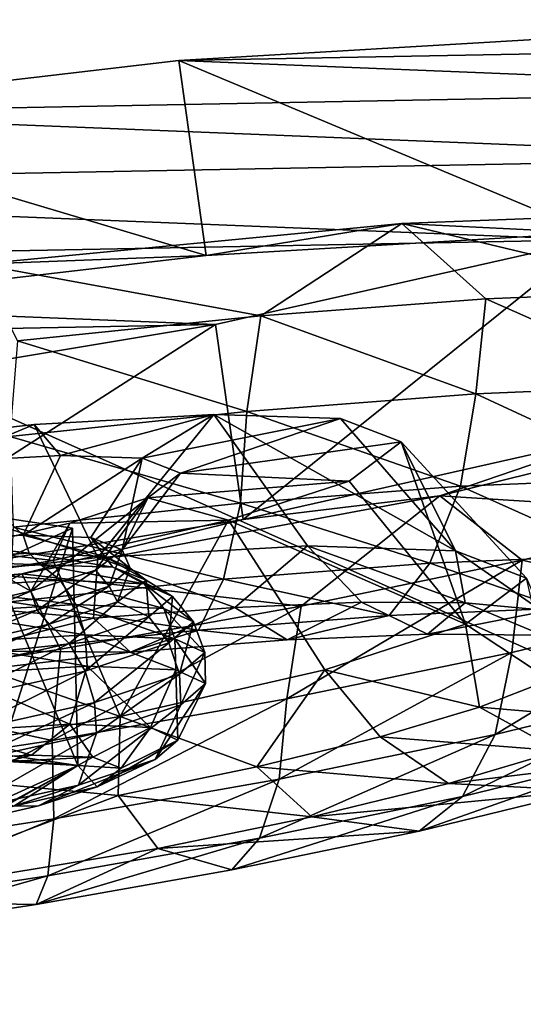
# Model space of a CAD drawing. Header units: metres. Extents: x 0 to 1651, y -1070 to 0.
# Tile 84 of 112: x 1048 to 1061, y -108 to -84. Entities that reach past the tile are written whole.
import ezdxf

# ---------------------------------------------------------------- set-up
doc = ezdxf.new("R2010")
doc.units = ezdxf.units.M

msp = doc.modelspace()

# ---------------------------------------------------------------- linework, layer by layer
at = {"layer": 'None'}
for points in [[(1134.234009, -45.864342, -3), (1072.084839, -108.994781, -406), (1060.271729, -53.377277, -3)], [(1060.271729, -53.377277, -3), (1013.476501, -117.099854, -406), (955.190979, -127.269501, -406)], [(1060.271729, -53.377277, -3), (955.190979, -127.269501, -406), (986.700134, -64.05751, -3)], [(1072.084839, -108.994781, -406), (1013.476501, -117.099854, -406), (1060.271729, -53.377277, -3)], [(987.410156, -66.582886), (1078.394653, -107.219131, -377.175201), (1060.802246, -55.93948)], [(1010.869019, -116.475372, -377.175201), (1078.394653, -107.219131, -377.175201), (987.410156, -66.582886)], [(1078.394653, -107.219131, -377.175201), (1010.869019, -116.475372, -377.175201), (1011.058777, -117.677444, -382.385681)], [(1078.561401, -108.429367, -382.385681), (1078.394653, -107.219131, -377.175201), (1011.058777, -117.677444, -382.385681)]]:
    msp.add_3dface(points, dxfattribs=at)
at = {"layer": 'None01'}
for points in [[(937.769287, -700.150574, -410), (1420.450195, -116.977798, -410), (1404.711548, -104.637085, -410)], [(1404.711548, -104.637085, -410), (1404.711548, -104.637085, -430), (937.769287, -700.150574, -410)], [(1404.711548, -104.637085, -430), (937.769287, -700.150574, -430), (937.769287, -700.150574, -410)], [(937.769287, -700.150574, -430), (1404.711548, -104.637085, -430), (1420.450195, -116.977798, -430)]]:
    msp.add_3dface(points, dxfattribs=at)
at = {"layer": 'None012311'}
for points in [[(1061.778564, -83.974754, -230.19606), (1052.074341, -84.547256, -223.76741), (1062.471924, -88.888817, -229.586899)], [(1052.074341, -84.547256, -223.76741), (1061.778564, -83.974754, -230.19606), (1068.352783, -84.239456, -239.815536)], [(1070.796387, -85.301071, -251.161377), (1052.074341, -84.547256, -223.76741), (1068.352783, -84.239456, -239.815536)], [(1052.074341, -84.547256, -223.76741), (1040.717651, -85.86982, -221.508301), (1052.767822, -89.461327, -223.158249)], [(1040.717651, -85.86982, -221.508301), (1052.074341, -84.547256, -223.76741), (1070.796387, -85.301071, -251.161377)], [(1052.074341, -84.547256, -223.76741), (1052.767822, -89.461327, -223.158249), (1062.471924, -88.888817, -229.586899)], [(1068.737183, -86.997978, -262.506256), (1040.717651, -85.86982, -221.508301), (1070.796387, -85.301071, -251.161377)], [(1029.4375, -87.741081, -223.762634), (1040.717651, -85.86982, -221.508301), (1068.737183, -86.997978, -262.506256)], [(1040.717651, -85.86982, -221.508301), (1041.411133, -90.783882, -220.899139), (1052.767822, -89.461327, -223.158249)], [(1062.48877, -89.071838, -272.123016), (1029.4375, -87.741081, -223.762634), (1068.737183, -86.997978, -262.506256)], [(1019.951111, -89.876167, -230.187256), (1029.4375, -87.741081, -223.762634), (1062.48877, -89.071838, -272.123016)], [(1057.708252, -88.657234, -222.295776), (1066.490601, -88.320946, -229.580612), (1062.471924, -88.888817, -229.586899)], [(1066.490601, -88.320946, -229.580612), (1057.708252, -88.657234, -222.295776), (1064.821533, -90.353912, -227.23175)], [(1047.020874, -89.684746, -218.41832), (1057.708252, -88.657234, -222.295776), (1052.767822, -89.461327, -223.158249)], [(1057.708252, -88.657234, -222.295776), (1047.020874, -89.684746, -218.41832), (1054.1427, -90.983917, -220.157425)], [(1052.767822, -89.461327, -223.158249), (1057.708252, -88.657234, -222.295776), (1062.471924, -88.888817, -229.586899)], [(1059.820679, -90.556534, -223.173431), (1057.708252, -88.657234, -222.295776), (1054.1427, -90.983917, -220.157425)], [(1057.708252, -88.657234, -222.295776), (1059.820679, -90.556534, -223.173431), (1064.821533, -90.353912, -227.23175)], [(1053.002441, -91.206924, -278.547638), (1019.951111, -89.876167, -230.187256), (1062.48877, -89.071838, -272.123016)], [(1053.695923, -96.120987, -277.938477), (1053.002441, -91.206924, -278.547638), (1062.48877, -89.071838, -272.123016)], [(1063.182251, -93.985909, -271.513885), (1053.695923, -96.120987, -277.938477), (1062.48877, -89.071838, -272.123016)], [(1041.411133, -90.783882, -220.899139), (1047.020874, -89.684746, -218.41832), (1052.767822, -89.461327, -223.158249)], [(1013.702698, -91.950027, -239.804031), (1019.951111, -89.876167, -230.187256), (1053.002441, -91.206924, -278.547638)], [(1054.1427, -90.983917, -220.157425), (1047.020874, -89.684746, -218.41832), (1048.005615, -91.619659, -218.299606)], [(1064.821533, -90.353912, -227.23175), (1059.820679, -90.556534, -223.173431), (1064.757202, -92.735786, -227.342667)], [(1059.571167, -92.951141, -223.176315), (1059.820679, -90.556534, -223.173431), (1054.1427, -90.983917, -220.157425)], [(1064.757202, -92.735786, -227.342667), (1059.820679, -90.556534, -223.173431), (1059.571167, -92.951141, -223.176315)], [(1054.1427, -90.983917, -220.157425), (1048.005615, -91.619659, -218.299606), (1053.790527, -93.397865, -220.199432)], [(1059.571167, -92.951141, -223.176315), (1054.1427, -90.983917, -220.157425), (1053.790527, -93.397865, -220.199432)], [(1041.72229, -93.078186, -280.801971), (1013.702698, -91.950027, -239.804031), (1053.002441, -91.206924, -278.547638)], [(1042.415649, -97.992256, -280.192841), (1041.72229, -93.078186, -280.801971), (1053.002441, -91.206924, -278.547638)], [(1053.695923, -96.120987, -277.938477), (1042.415649, -97.992256, -280.192841), (1053.002441, -91.206924, -278.547638)], [(1053.790527, -93.397865, -220.199432), (1048.005615, -91.619659, -218.299606), (1047.806763, -94.029373, -218.481979)], [(1064.162964, -95.078354, -227.990372), (1064.757202, -92.735786, -227.342667), (1059.571167, -92.951141, -223.176315)], [(1059.184814, -95.28508, -223.990997), (1059.571167, -92.951141, -223.176315), (1053.790527, -93.397865, -220.199432)], [(1064.162964, -95.078354, -227.990372), (1059.571167, -92.951141, -223.176315), (1059.184814, -95.28508, -223.990997)], [(1053.635864, -95.713898, -221.133408), (1053.790527, -93.397865, -220.199432), (1047.806763, -94.029373, -218.481979)], [(1059.184814, -95.28508, -223.990997), (1053.790527, -93.397865, -220.199432), (1053.635864, -95.713898, -221.133408)], [(1050.032227, -97.085892, -233.334976), (1048.423828, -93.725258, -236.194214), (1052.959717, -93.473106, -239.323639)], [(1052.959717, -93.473106, -239.323639), (1048.423828, -93.725258, -236.194214), (1049.087891, -94.508774, -243.270844)], [(1051.149048, -94.578232, -246.17749), (1052.959717, -93.473106, -239.323639), (1049.087891, -94.508774, -243.270844)], [(1052.959717, -93.473106, -239.323639), (1055.323975, -96.792107, -236.98909), (1050.032227, -97.085892, -233.334976)], [(1056.15686, -93.579041, -243.817825), (1052.959717, -93.473106, -239.323639), (1051.149048, -94.578232, -246.17749)], [(1052.113281, -94.953735, -250.304413), (1056.15686, -93.579041, -243.817825), (1051.149048, -94.578232, -246.17749)], [(1057.68335, -94.167854, -250.305588), (1056.15686, -93.579041, -243.817825), (1052.113281, -94.953735, -250.304413)], [(1056.15686, -93.579041, -243.817825), (1059.057129, -96.915245, -242.232193), (1052.959717, -93.473106, -239.323639)], [(1059.057129, -96.915245, -242.232193), (1055.323975, -96.792107, -236.98909), (1052.959717, -93.473106, -239.323639)], [(1059.057129, -96.915245, -242.232193), (1056.15686, -93.579041, -243.817825), (1057.68335, -94.167854, -250.305588)], [(1067.201172, -93.419769, -271.521851), (1058.665649, -95.526855, -278.80307), (1063.182251, -93.985909, -271.513885)], [(1067.201172, -93.419769, -271.521851), (1065.603149, -95.962936, -273.369751), (1058.665649, -95.526855, -278.80307)], [(1041.927734, -94.465767, -234.772858), (1048.423828, -93.725258, -236.194214), (1050.032227, -97.085892, -233.334976)], [(1048.423828, -93.725258, -236.194214), (1041.927734, -94.465767, -234.772858), (1046.154419, -94.672676, -241.253586)], [(1049.087891, -94.508774, -243.270844), (1048.423828, -93.725258, -236.194214), (1046.154419, -94.672676, -241.253586)], [(1047.806763, -94.029373, -218.481979), (1047.891846, -96.320099, -219.484787), (1053.635864, -95.713898, -221.133408)], [(1063.182251, -93.985909, -271.513885), (1058.665649, -95.526855, -278.80307), (1053.695923, -96.120987, -277.938477)], [(1056.376709, -95.15641, -256.792755), (1057.68335, -94.167854, -250.305588), (1052.113281, -94.953735, -250.304413)], [(1057.68335, -94.167854, -250.305588), (1056.376709, -95.15641, -256.792755), (1059.314697, -98.763504, -257.435364)], [(1060.848999, -97.604721, -249.834137), (1059.057129, -96.915245, -242.232193), (1057.68335, -94.167854, -250.305588)], [(1060.848999, -97.604721, -249.834137), (1057.68335, -94.167854, -250.305588), (1059.314697, -98.763504, -257.435364)], [(1042.42041, -97.953178, -231.66626), (1041.927734, -94.465767, -234.772858), (1050.032227, -97.085892, -233.334976)], [(1048.1427, -96.519859, -244.268234), (1049.087891, -94.508774, -243.270844), (1046.154419, -94.672676, -241.253586)], [(1051.149048, -94.578232, -246.17749), (1049.087891, -94.508774, -243.270844), (1048.1427, -96.519859, -244.268234)], [(1049.856079, -96.578156, -246.689026), (1051.149048, -94.578232, -246.17749), (1048.1427, -96.519859, -244.268234)], [(1051.149048, -94.578232, -246.17749), (1049.856079, -96.578156, -246.689026), (1050.64856, -96.888412, -250.094025)], [(1052.113281, -94.953735, -250.304413), (1051.149048, -94.578232, -246.17749), (1050.64856, -96.888412, -250.094025)], [(1046.154419, -94.672676, -241.253586), (1045.699585, -96.656746, -242.591354), (1048.1427, -96.519859, -244.268234)], [(1052.113281, -94.953735, -250.304413), (1050.64856, -96.888412, -250.094025), (1051.288818, -95.581612, -254.430954)], [(1056.376709, -95.15641, -256.792755), (1052.113281, -94.953735, -250.304413), (1051.288818, -95.581612, -254.430954)], [(1063.087036, -97.035019, -229.119217), (1064.162964, -95.078354, -227.990372), (1059.184814, -95.28508, -223.990997)], [(1053.331787, -96.143036, -261.285614), (1056.376709, -95.15641, -256.792755), (1051.288818, -95.581612, -254.430954)], [(1059.314697, -98.763504, -257.435364), (1056.376709, -95.15641, -256.792755), (1053.331787, -96.143036, -261.285614)], [(1058.41272, -97.229126, -225.363922), (1059.184814, -95.28508, -223.990997), (1053.635864, -95.713898, -221.133408)], [(1063.087036, -97.035019, -229.119217), (1059.184814, -95.28508, -223.990997), (1058.41272, -97.229126, -225.363922)], [(1058.665649, -95.526855, -278.80307), (1048.109497, -97.49659, -282.676025), (1053.695923, -96.120987, -277.938477)], [(1058.665649, -95.526855, -278.80307), (1055.16394, -98.312462, -280.439636), (1048.109497, -97.49659, -282.676025)], [(1051.288818, -95.581612, -254.430954), (1049.971436, -97.406013, -253.498718), (1048.340088, -97.936226, -255.918808)], [(1048.340088, -97.936226, -255.918808), (1049.326172, -96.218773, -257.336761), (1051.288818, -95.581612, -254.430954)], [(1053.331787, -96.143036, -261.285614), (1051.288818, -95.581612, -254.430954), (1049.326172, -96.218773, -257.336761)], [(1050.64856, -96.888412, -250.094025), (1049.971436, -97.406013, -253.498718), (1051.288818, -95.581612, -254.430954)], [(1058.665649, -95.526855, -278.80307), (1060.739868, -97.152046, -277.425995), (1055.16394, -98.312462, -280.439636)], [(1065.603149, -95.962936, -273.369751), (1060.739868, -97.152046, -277.425995), (1058.665649, -95.526855, -278.80307)], [(1047.891846, -96.320099, -219.484787), (1053.202393, -97.631775, -222.680725), (1053.635864, -95.713898, -221.133408)], [(1053.202393, -97.631775, -222.680725), (1058.41272, -97.229126, -225.363922), (1053.635864, -95.713898, -221.133408)], [(1053.695923, -96.120987, -277.938477), (1048.109497, -97.49659, -282.676025), (1042.415649, -97.992256, -280.192841)], [(1047.584106, -102.045319, -244.940796), (1047.23938, -96.023148, -245.174927), (1049.393066, -96.339905, -250.181976)], [(1049.393066, -96.339905, -250.181976), (1047.23938, -96.023148, -245.174927), (1047.409058, -97.240463, -255.188156)], [(1060.739868, -97.152046, -277.425995), (1065.603149, -95.962936, -273.369751), (1065.525513, -98.249146, -272.693726)], [(1046.46106, -96.873009, -259.352783), (1049.326172, -96.218773, -257.336761), (1048.340088, -97.936226, -255.918808)], [(1048.901855, -97.155853, -264.413147), (1049.326172, -96.218773, -257.336761), (1046.46106, -96.873009, -259.352783)], [(1049.393066, -96.339905, -250.181976), (1047.409058, -97.240463, -255.188156), (1049.524292, -102.330681, -249.451462)], [(1049.524292, -102.330681, -249.451462), (1047.584106, -102.045319, -244.940796), (1049.393066, -96.339905, -250.181976)], [(1047.891846, -96.320099, -219.484787), (1047.809082, -98.200974, -221.132736), (1053.202393, -97.631775, -222.680725)], [(1048.901855, -97.155853, -264.413147), (1050.591187, -101.096977, -266.328857), (1053.331787, -96.143036, -261.285614)], [(1048.901855, -97.155853, -264.413147), (1053.331787, -96.143036, -261.285614), (1049.326172, -96.218773, -257.336761)], [(1050.591187, -101.096977, -266.328857), (1055.759155, -99.914993, -262.676941), (1053.331787, -96.143036, -261.285614)], [(1053.331787, -96.143036, -261.285614), (1055.759155, -99.914993, -262.676941), (1059.314697, -98.763504, -257.435364)], [(1048.1427, -96.519859, -244.268234), (1045.699585, -96.656746, -242.591354), (1048.301025, -96.975998, -244.116348)], [(1049.856079, -96.578156, -246.689026), (1048.1427, -96.519859, -244.268234), (1050.208252, -97.058601, -246.953873)], [(1048.1427, -96.519859, -244.268234), (1048.301025, -96.975998, -244.116348), (1050.208252, -97.058601, -246.953873)], [(1050.208252, -97.058601, -246.953873), (1050.84668, -97.350395, -250.034515), (1049.856079, -96.578156, -246.689026)], [(1050.84668, -97.350395, -250.034515), (1050.64856, -96.888412, -250.094025), (1049.856079, -96.578156, -246.689026)], [(1042.453857, -98.241623, -265.831787), (1048.901855, -97.155853, -264.413147), (1046.46106, -96.873009, -259.352783)], [(1045.699585, -96.656746, -242.591354), (1045.439087, -97.148781, -242.252167), (1048.301025, -96.975998, -244.116348)], [(1045.953735, -98.480713, -257.594666), (1046.46106, -96.873009, -259.352783), (1048.340088, -97.936226, -255.918808)], [(1050.032227, -97.085892, -233.334976), (1055.323975, -96.792107, -236.98909), (1053.486938, -98.340302, -233.065567)], [(1055.323975, -96.792107, -236.98909), (1056.685425, -98.207474, -235.635223), (1053.486938, -98.340302, -233.065567)], [(1056.685425, -98.207474, -235.635223), (1055.323975, -96.792107, -236.98909), (1059.30188, -98.230347, -238.798279)], [(1055.323975, -96.792107, -236.98909), (1059.057129, -96.915245, -242.232193), (1059.30188, -98.230347, -238.798279)], [(1042.42041, -97.953178, -231.66626), (1050.032227, -97.085892, -233.334976), (1049.921631, -98.615822, -231.229523)], [(1048.301025, -96.975998, -244.116348), (1045.439087, -97.148781, -242.252167), (1048.594849, -97.266296, -243.823822)], [(1050.208252, -97.058601, -246.953873), (1048.301025, -96.975998, -244.116348), (1050.406494, -97.327744, -246.381775)], [(1048.301025, -96.975998, -244.116348), (1048.594849, -97.266296, -243.823822), (1050.406494, -97.327744, -246.381775)], [(1050.032227, -97.085892, -233.334976), (1053.486938, -98.340302, -233.065567), (1049.921631, -98.615822, -231.229523)], [(1050.312622, -97.807602, -253.114899), (1049.971436, -97.406013, -253.498718), (1050.64856, -96.888412, -250.094025)], [(1050.406494, -97.327744, -246.381775), (1051.247437, -97.656418, -249.990524), (1050.208252, -97.058601, -246.953873)], [(1051.247437, -97.656418, -249.990524), (1050.84668, -97.350395, -250.034515), (1050.208252, -97.058601, -246.953873)], [(1050.84668, -97.350395, -250.034515), (1050.312622, -97.807602, -253.114899), (1050.64856, -96.888412, -250.094025)], [(1061.709595, -98.364685, -230.541977), (1063.087036, -97.035019, -229.119217), (1058.41272, -97.229126, -225.363922)], [(1059.057129, -96.915245, -242.232193), (1060.848999, -97.604721, -249.834137), (1061.192871, -98.402695, -242.341278)], [(1059.30188, -98.230347, -238.798279), (1059.057129, -96.915245, -242.232193), (1061.192871, -98.402695, -242.341278)], [(1048.901855, -97.155853, -264.413147), (1042.453857, -98.241623, -265.831787), (1050.591187, -101.096977, -266.328857)], [(1045.439087, -97.148781, -242.252167), (1046.013428, -97.410812, -242.050858), (1048.594849, -97.266296, -243.823822)], [(1048.594849, -97.266296, -243.823822), (1046.013428, -97.410812, -242.050858), (1049.080322, -97.652916, -243.338852)], [(1047.409058, -97.240463, -255.188156), (1047.736938, -103.141953, -253.961334), (1049.524292, -102.330681, -249.451462)], [(1050.406494, -97.327744, -246.381775), (1048.594849, -97.266296, -243.823822), (1051.204102, -97.744896, -246.49855)], [(1048.594849, -97.266296, -243.823822), (1049.080322, -97.652916, -243.338852), (1051.204102, -97.744896, -246.49855)], [(1050.528687, -98.205139, -253.598938), (1050.312622, -97.807602, -253.114899), (1050.84668, -97.350395, -250.034515)], [(1051.204102, -97.744896, -246.49855), (1051.914307, -98.069252, -249.929031), (1050.406494, -97.327744, -246.381775)], [(1051.914307, -98.069252, -249.929031), (1051.247437, -97.656418, -249.990524), (1050.406494, -97.327744, -246.381775)], [(1051.247437, -97.656418, -249.990524), (1050.528687, -98.205139, -253.598938), (1050.84668, -97.350395, -250.034515)], [(1057.386963, -98.544182, -227.06926), (1058.41272, -97.229126, -225.363922), (1053.202393, -97.631775, -222.680725)], [(1060.480713, -99.477249, -276.857941), (1054.800903, -100.647484, -279.832397), (1060.739868, -97.152046, -277.425995)], [(1060.739868, -97.152046, -277.425995), (1054.800903, -100.647484, -279.832397), (1055.16394, -98.312462, -280.439636)], [(1057.386963, -98.544182, -227.06926), (1061.709595, -98.364685, -230.541977), (1058.41272, -97.229126, -225.363922)], [(1065.525513, -98.249146, -272.693726), (1060.480713, -99.477249, -276.857941), (1060.739868, -97.152046, -277.425995)], [(1048.109497, -97.49659, -282.676025), (1036.80603, -99.091393, -282.673645), (1042.415649, -97.992256, -280.192841)], [(1048.109497, -97.49659, -282.676025), (1042.750854, -100.371674, -282.92041), (1036.80603, -99.091393, -282.673645)], [(1048.109497, -97.49659, -282.676025), (1049.089844, -99.399597, -282.294861), (1042.750854, -100.371674, -282.92041)], [(1046.013428, -97.410812, -242.050858), (1045.893433, -97.845314, -241.263031), (1049.080322, -97.652916, -243.338852)], [(1055.16394, -98.312462, -280.439636), (1049.089844, -99.399597, -282.294861), (1048.109497, -97.49659, -282.676025)], [(1048.501587, -98.414818, -255.951645), (1048.340088, -97.936226, -255.918808), (1049.971436, -97.406013, -253.498718)], [(1050.312622, -97.807602, -253.114899), (1048.501587, -98.414818, -255.951645), (1049.971436, -97.406013, -253.498718)], [(1060.848999, -97.604721, -249.834137), (1059.314697, -98.763504, -257.435364), (1061.439575, -100.172844, -256.901947)], [(1049.080322, -97.652916, -243.338852), (1045.893433, -97.845314, -241.263031), (1049.47644, -98.270844, -242.948914)], [(1045.893433, -97.845314, -241.263031), (1046.1427, -98.472099, -240.777466), (1049.47644, -98.270844, -242.948914)], [(1047.809082, -98.200974, -221.132736), (1052.568726, -98.916534, -224.587967), (1053.202393, -97.631775, -222.680725)], [(1048.803833, -98.765549, -256.156128), (1048.501587, -98.414818, -255.951645), (1050.312622, -97.807602, -253.114899)], [(1050.528687, -98.205139, -253.598938), (1048.803833, -98.765549, -256.156128), (1050.312622, -97.807602, -253.114899)], [(1051.204102, -97.744896, -246.49855), (1049.080322, -97.652916, -243.338852), (1051.697998, -98.367058, -246.25415)], [(1049.080322, -97.652916, -243.338852), (1049.47644, -98.270844, -242.948914), (1051.697998, -98.367058, -246.25415)], [(1051.320313, -98.578941, -253.359085), (1050.528687, -98.205139, -253.598938), (1051.247437, -97.656418, -249.990524)], [(1051.697998, -98.367058, -246.25415), (1052.44165, -98.706947, -249.842575), (1051.204102, -97.744896, -246.49855)], [(1052.44165, -98.706947, -249.842575), (1051.914307, -98.069252, -249.929031), (1051.204102, -97.744896, -246.49855)], [(1051.914307, -98.069252, -249.929031), (1051.320313, -98.578941, -253.359085), (1051.247437, -97.656418, -249.990524)], [(1052.568726, -98.916534, -224.587967), (1057.386963, -98.544182, -227.06926), (1053.202393, -97.631775, -222.680725)], [(1042.42041, -97.953178, -231.66626), (1049.921631, -98.615822, -231.229523), (1042.768921, -100.417458, -227.526749)], [(1048.501587, -98.414818, -255.951645), (1045.702759, -99.040718, -257.814636), (1048.340088, -97.936226, -255.918808)], [(1045.702759, -99.040718, -257.814636), (1045.953735, -98.480713, -257.594666), (1048.340088, -97.936226, -255.918808)], [(1051.81958, -99.239517, -253.43071), (1051.320313, -98.578941, -253.359085), (1051.914307, -98.069252, -249.929031)], [(1052.44165, -98.706947, -249.842575), (1051.81958, -99.239517, -253.43071), (1051.914307, -98.069252, -249.929031)], [(1042.453857, -98.241623, -265.831787), (1043.035889, -102.369614, -267.994385), (1050.591187, -101.096977, -266.328857)], [(1049.47644, -98.270844, -242.948914), (1046.1427, -98.472099, -240.777466), (1049.710205, -99.036797, -242.726517)], [(1047.581177, -99.442909, -223.156448), (1052.568726, -98.916534, -224.587967), (1047.809082, -98.200974, -221.132736)], [(1049.303589, -99.255096, -256.517883), (1048.803833, -98.765549, -256.156128), (1050.528687, -98.205139, -253.598938)], [(1054.800903, -100.647484, -279.832397), (1048.875244, -101.696266, -281.547333), (1055.16394, -98.312462, -280.439636)], [(1055.16394, -98.312462, -280.439636), (1048.875244, -101.696266, -281.547333), (1049.089844, -99.399597, -282.294861)], [(1051.320313, -98.578941, -253.359085), (1049.303589, -99.255096, -256.517883), (1050.528687, -98.205139, -253.598938)], [(1051.697998, -98.367058, -246.25415), (1049.47644, -98.270844, -242.948914), (1051.971558, -99.134743, -246.090942)], [(1049.47644, -98.270844, -242.948914), (1049.710205, -99.036797, -242.726517), (1051.971558, -99.134743, -246.090942)], [(1049.921631, -98.615822, -231.229523), (1053.486938, -98.340302, -233.065567), (1050.852295, -99.467941, -229.068985)], [(1050.852295, -99.467941, -229.068985), (1053.486938, -98.340302, -233.065567), (1054.807495, -99.162292, -231.105789)], [(1051.971558, -99.134743, -246.090942), (1052.728638, -99.481575, -249.74353), (1051.697998, -98.367058, -246.25415)], [(1052.728638, -99.481575, -249.74353), (1052.44165, -98.706947, -249.842575), (1051.697998, -98.367058, -246.25415)], [(1053.486938, -98.340302, -233.065567), (1056.685425, -98.207474, -235.635223), (1054.807495, -99.162292, -231.105789)], [(1054.807495, -99.162292, -231.105789), (1056.685425, -98.207474, -235.635223), (1058.355713, -99.014946, -233.956436)], [(1056.685425, -98.207474, -235.635223), (1059.30188, -98.230347, -238.798279), (1058.355713, -99.014946, -233.956436)], [(1057.386963, -98.544182, -227.06926), (1058.355713, -99.014946, -233.956436), (1061.709595, -98.364685, -230.541977)], [(1058.355713, -99.014946, -233.956436), (1059.30188, -98.230347, -238.798279), (1061.258301, -99.040314, -237.465363)], [(1058.355713, -99.014946, -233.956436), (1061.258301, -99.040314, -237.465363), (1061.709595, -98.364685, -230.541977)], [(1059.30188, -98.230347, -238.798279), (1061.192871, -98.402695, -242.341278), (1061.258301, -99.040314, -237.465363)], [(1064.900513, -100.370758, -271.523987), (1060.057861, -101.549652, -275.521301), (1065.525513, -98.249146, -272.693726)], [(1060.057861, -101.549652, -275.521301), (1060.480713, -99.477249, -276.857941), (1065.525513, -98.249146, -272.693726)], [(1042.768921, -100.417458, -227.526749), (1049.921631, -98.615822, -231.229523), (1050.852295, -99.467941, -229.068985)], [(1046.282349, -99.341011, -257.92804), (1045.702759, -99.040718, -257.814636), (1048.501587, -98.414818, -255.951645)], [(1046.1427, -98.472099, -240.777466), (1046.316772, -99.241669, -240.516174), (1049.710205, -99.036797, -242.726517)], [(1048.803833, -98.765549, -256.156128), (1046.282349, -99.341011, -257.92804), (1048.501587, -98.414818, -255.951645)], [(1049.709961, -99.946823, -256.735016), (1049.303589, -99.255096, -256.517883), (1051.320313, -98.578941, -253.359085)], [(1051.81958, -99.239517, -253.43071), (1049.709961, -99.946823, -256.735016), (1051.320313, -98.578941, -253.359085)], [(1052.568726, -98.916534, -224.587967), (1054.807495, -99.162292, -231.105789), (1057.386963, -98.544182, -227.06926)], [(1054.807495, -99.162292, -231.105789), (1058.355713, -99.014946, -233.956436), (1057.386963, -98.544182, -227.06926)], [(1049.303589, -99.255096, -256.517883), (1046.187012, -99.952057, -258.592407), (1048.803833, -98.765549, -256.156128)], [(1046.187012, -99.952057, -258.592407), (1046.282349, -99.341011, -257.92804), (1048.803833, -98.765549, -256.156128)], [(1052.095337, -100.022827, -253.396042), (1051.81958, -99.239517, -253.43071), (1052.44165, -98.706947, -249.842575)], [(1052.728638, -99.481575, -249.74353), (1052.095337, -100.022827, -253.396042), (1052.44165, -98.706947, -249.842575)], [(1059.314697, -98.763504, -257.435364), (1055.759155, -99.914993, -262.676941), (1059.668579, -100.861847, -260.444183)], [(1061.439575, -100.172844, -256.901947), (1059.314697, -98.763504, -257.435364), (1059.668579, -100.861847, -260.444183)], [(1049.710205, -99.036797, -242.726517), (1046.316772, -99.241669, -240.516174), (1049.758179, -99.822197, -242.692886)], [(1047.581177, -99.442909, -223.156448), (1050.852295, -99.467941, -229.068985), (1052.568726, -98.916534, -224.587967)], [(1051.971558, -99.134743, -246.090942), (1049.710205, -99.036797, -242.726517), (1051.999634, -99.919273, -246.02771)], [(1049.710205, -99.036797, -242.726517), (1049.758179, -99.822197, -242.692886), (1051.999634, -99.919273, -246.02771)], [(1050.852295, -99.467941, -229.068985), (1054.807495, -99.162292, -231.105789), (1052.568726, -98.916534, -224.587967)], [(1046.449829, -100.675888, -258.90509), (1046.187012, -99.952057, -258.592407), (1049.303589, -99.255096, -256.517883)], [(1046.316772, -99.241669, -240.516174), (1046.394653, -100.025261, -240.501984), (1049.758179, -99.822197, -242.692886)], [(1049.709961, -99.946823, -256.735016), (1046.449829, -100.675888, -258.90509), (1049.303589, -99.255096, -256.517883)], [(1049.947876, -100.742805, -256.759552), (1049.709961, -99.946823, -256.735016), (1051.81958, -99.239517, -253.43071)], [(1052.095337, -100.022827, -253.396042), (1049.947876, -100.742805, -256.759552), (1051.81958, -99.239517, -253.43071)], [(1051.999634, -99.919273, -246.02771), (1052.749878, -100.262215, -249.64827), (1051.971558, -99.134743, -246.090942)], [(1052.749878, -100.262215, -249.64827), (1052.728638, -99.481575, -249.74353), (1051.971558, -99.134743, -246.090942)], [(1048.875244, -101.696266, -281.547333), (1042.750854, -100.371674, -282.92041), (1049.089844, -99.399597, -282.294861)], [(1042.768921, -100.417458, -227.526749), (1050.852295, -99.467941, -229.068985), (1047.581177, -99.442909, -223.156448)], [(1052.122314, -100.799545, -253.268539), (1052.095337, -100.022827, -253.396042), (1052.728638, -99.481575, -249.74353)], [(1052.749878, -100.262215, -249.64827), (1052.122314, -100.799545, -253.268539), (1052.728638, -99.481575, -249.74353)], [(1060.057861, -101.549652, -275.521301), (1054.605591, -102.672981, -278.376556), (1060.480713, -99.477249, -276.857941)], [(1054.605591, -102.672981, -278.376556), (1054.800903, -100.647484, -279.832397), (1060.480713, -99.477249, -276.857941)], [(1049.758179, -99.822197, -242.692886), (1046.394653, -100.025261, -240.501984), (1049.325073, -101.287003, -243.160248)], [(1049.758179, -99.822197, -242.692886), (1049.325073, -101.287003, -243.160248), (1051.364014, -101.375313, -246.193649)], [(1051.999634, -99.919273, -246.02771), (1049.758179, -99.822197, -242.692886), (1051.364014, -101.375313, -246.193649)], [(1046.394653, -100.025261, -240.501984), (1046.265625, -101.471718, -241.167389), (1049.325073, -101.287003, -243.160248)], [(1046.629395, -101.484924, -258.968475), (1046.449829, -100.675888, -258.90509), (1049.709961, -99.946823, -256.735016)], [(1049.947876, -100.742805, -256.759552), (1046.629395, -101.484924, -258.968475), (1049.709961, -99.946823, -256.735016)], [(1049.993774, -101.513191, -256.602448), (1049.947876, -100.742805, -256.759552), (1052.095337, -100.022827, -253.396042)], [(1052.122314, -100.799545, -253.268539), (1049.993774, -101.513191, -256.602448), (1052.095337, -100.022827, -253.396042)], [(1055.759155, -99.914993, -262.676941), (1050.591187, -101.096977, -266.328857), (1054.047852, -102.365364, -266.174469)], [(1051.364014, -101.375313, -246.193649), (1052.046387, -101.687248, -249.486954), (1051.999634, -99.919273, -246.02771)], [(1052.046387, -101.687248, -249.486954), (1052.749878, -100.262215, -249.64827), (1051.999634, -99.919273, -246.02771)], [(1055.759155, -99.914993, -262.676941), (1054.047852, -102.365364, -266.174469), (1057.159302, -101.607918, -263.60614)], [(1059.668579, -100.861847, -260.444183), (1055.759155, -99.914993, -262.676941), (1057.159302, -101.607918, -263.60614)], [(1052.046387, -101.687248, -249.486954), (1051.475586, -102.176018, -252.779984), (1052.749878, -100.262215, -249.64827)], [(1051.475586, -102.176018, -252.779984), (1052.122314, -100.799545, -253.268539), (1052.749878, -100.262215, -249.64827)], [(1061.439575, -100.172844, -256.901947), (1059.668579, -100.861847, -260.444183), (1063.629639, -101.195229, -257.548645)], [(1042.750854, -100.371674, -282.92041), (1048.875244, -101.696266, -281.547333), (1043.062988, -102.58268, -282.081482)], [(1063.779541, -102.004417, -269.99588), (1059.232544, -103.111359, -273.749237), (1064.900513, -100.370758, -271.523987)], [(1059.232544, -103.111359, -273.749237), (1060.057861, -101.549652, -275.521301), (1064.900513, -100.370758, -271.523987)], [(1046.704468, -102.248779, -258.791962), (1046.629395, -101.484924, -258.968475), (1049.947876, -100.742805, -256.759552)], [(1049.993774, -101.513191, -256.602448), (1046.704468, -102.248779, -258.791962), (1049.947876, -100.742805, -256.759552)], [(1048.875244, -101.696266, -281.547333), (1054.800903, -100.647484, -279.832397), (1048.91748, -103.679733, -280.022766)], [(1054.800903, -100.647484, -279.832397), (1054.605591, -102.672981, -278.376556), (1048.91748, -103.679733, -280.022766)], [(1051.475586, -102.176018, -252.779984), (1049.539429, -102.82515, -255.812546), (1052.122314, -100.799545, -253.268539)], [(1049.539429, -102.82515, -255.812546), (1049.993774, -101.513191, -256.602448), (1052.122314, -100.799545, -253.268539)], [(1050.591187, -101.096977, -266.328857), (1043.035889, -102.369614, -267.994385), (1050.544678, -103.087128, -268.009033)], [(1050.591187, -101.096977, -266.328857), (1050.544678, -103.087128, -268.009033), (1054.047852, -102.365364, -266.174469)], [(1061.665161, -101.959572, -261.47821), (1059.668579, -100.861847, -260.444183), (1057.159302, -101.607918, -263.60614)], [(1059.668579, -100.861847, -260.444183), (1061.665161, -101.959572, -261.47821), (1063.629639, -101.195229, -257.548645)], [(1049.325073, -101.287003, -243.160248), (1046.265625, -101.471718, -241.167389), (1048.354004, -102.067245, -244.160202)], [(1049.325073, -101.287003, -243.160248), (1048.354004, -102.067245, -244.160202), (1049.905762, -102.120346, -246.355011)], [(1051.364014, -101.375313, -246.193649), (1049.325073, -101.287003, -243.160248), (1049.905762, -102.120346, -246.355011)], [(1046.265625, -101.471718, -241.167389), (1046.139038, -102.191566, -242.641617), (1048.354004, -102.067245, -244.160202)], [(1049.539429, -102.82515, -255.812546), (1046.547485, -103.494255, -257.804138), (1049.993774, -101.513191, -256.602448)], [(1046.547485, -103.494255, -257.804138), (1046.704468, -102.248779, -258.791962), (1049.993774, -101.513191, -256.602448)], [(1049.905762, -102.120346, -246.355011), (1050.618408, -102.400276, -249.424454), (1051.364014, -101.375313, -246.193649)], [(1050.618408, -102.400276, -249.424454), (1052.046387, -101.687248, -249.486954), (1051.364014, -101.375313, -246.193649)], [(1059.232544, -103.111359, -273.749237), (1054.113037, -104.16613, -276.430237), (1060.057861, -101.549652, -275.521301)], [(1054.113037, -104.16613, -276.430237), (1054.605591, -102.672981, -278.376556), (1060.057861, -101.549652, -275.521301)], [(1043.062988, -102.58268, -282.081482), (1048.875244, -101.696266, -281.547333), (1043.338135, -104.530632, -280.535492)], [(1048.875244, -101.696266, -281.547333), (1048.91748, -103.679733, -280.022766), (1043.338135, -104.530632, -280.535492)], [(1050.618408, -102.400276, -249.424454), (1050.009766, -102.866623, -252.493637), (1052.046387, -101.687248, -249.486954)], [(1050.009766, -102.866623, -252.493637), (1051.475586, -102.176018, -252.779984), (1052.046387, -101.687248, -249.486954)], [(1057.159302, -101.607918, -263.60614), (1054.047852, -102.365364, -266.174469), (1058.88147, -102.787216, -264.985931)], [(1058.88147, -102.787216, -264.985931), (1061.665161, -101.959572, -261.47821), (1057.159302, -101.607918, -263.60614)], [(1047.751831, -102.22834, -244.7742), (1048.354004, -102.067245, -244.160202), (1046.139038, -102.191566, -242.641617)], [(1049.524292, -102.330681, -249.451462), (1047.630249, -102.177864, -244.896484), (1047.584106, -102.045319, -244.940796)], [(1049.905762, -102.120346, -246.355011), (1048.354004, -102.067245, -244.160202), (1047.751831, -102.22834, -244.7742)], [(1062.349976, -102.960152, -268.342834), (1058.14502, -103.983803, -271.813751), (1063.779541, -102.004417, -269.99588)], [(1058.14502, -103.983803, -271.813751), (1059.232544, -103.111359, -273.749237), (1063.779541, -102.004417, -269.99588)], [(1062.349976, -102.960152, -268.342834), (1065.741211, -101.951897, -264.069641), (1058.88147, -102.787216, -264.985931)], [(1065.741211, -101.951897, -264.069641), (1061.665161, -101.959572, -261.47821), (1058.88147, -102.787216, -264.985931)], [(1047.639648, -102.189896, -244.887268), (1047.630249, -102.177864, -244.896484), (1049.524292, -102.330681, -249.451462)], [(1047.751831, -102.22834, -244.7742), (1047.639648, -102.189896, -244.887268), (1049.524292, -102.330681, -249.451462)], [(1047.736938, -103.141953, -253.961334), (1047.784058, -103.281067, -253.971039), (1049.524292, -102.330681, -249.451462)], [(1049.524292, -102.330681, -249.451462), (1049.905762, -102.120346, -246.355011), (1047.751831, -102.22834, -244.7742)], [(1047.784058, -103.281067, -253.971039), (1047.793579, -103.294914, -253.976791), (1049.524292, -102.330681, -249.451462)], [(1049.524292, -102.330681, -249.451462), (1047.793579, -103.294914, -253.976791), (1047.909302, -103.358871, -254.073547)], [(1047.909302, -103.358871, -254.073547), (1050.009766, -102.866623, -252.493637), (1049.524292, -102.330681, -249.451462)], [(1050.009766, -102.866623, -252.493637), (1048.532471, -103.347092, -254.687805), (1051.475586, -102.176018, -252.779984)], [(1048.532471, -103.347092, -254.687805), (1049.539429, -102.82515, -255.812546), (1051.475586, -102.176018, -252.779984)], [(1049.524292, -102.330681, -249.451462), (1050.618408, -102.400276, -249.424454), (1049.905762, -102.120346, -246.355011)], [(1050.009766, -102.866623, -252.493637), (1050.618408, -102.400276, -249.424454), (1049.524292, -102.330681, -249.451462)], [(1043.035889, -102.369614, -267.994385), (1043.512451, -105.752251, -271.409088), (1050.544678, -103.087128, -268.009033)], [(1054.047852, -102.365364, -266.174469), (1050.544678, -103.087128, -268.009033), (1055.429688, -103.627495, -267.835114)], [(1054.047852, -102.365364, -266.174469), (1055.429688, -103.627495, -267.835114), (1058.88147, -102.787216, -264.985931)], [(1048.532471, -103.347092, -254.687805), (1046.368896, -103.84053, -256.205475), (1049.539429, -102.82515, -255.812546)], [(1046.368896, -103.84053, -256.205475), (1046.547485, -103.494255, -257.804138), (1049.539429, -102.82515, -255.812546)], [(1048.772095, -105.111443, -277.975983), (1054.605591, -102.672981, -278.376556), (1054.113037, -104.16613, -276.430237)], [(1048.91748, -103.679733, -280.022766), (1054.605591, -102.672981, -278.376556), (1048.772095, -105.111443, -277.975983)], [(1058.88147, -102.787216, -264.985931), (1055.429688, -103.627495, -267.835114), (1062.349976, -102.960152, -268.342834)], [(1050.544678, -103.087128, -268.009033), (1043.512451, -105.752251, -271.409088), (1051.543579, -104.428177, -269.87027)], [(1047.909302, -103.358871, -254.073547), (1048.532471, -103.347092, -254.687805), (1050.009766, -102.866623, -252.493637)], [(1050.544678, -103.087128, -268.009033), (1051.543579, -104.428177, -269.87027), (1055.429688, -103.627495, -267.835114)], [(1055.429688, -103.627495, -267.835114), (1058.14502, -103.983803, -271.813751), (1062.349976, -102.960152, -268.342834)], [(1058.14502, -103.983803, -271.813751), (1053.410767, -104.959206, -274.29303), (1059.232544, -103.111359, -273.749237)], [(1053.410767, -104.959206, -274.29303), (1054.113037, -104.16613, -276.430237), (1059.232544, -103.111359, -273.749237)], [(1046.368896, -103.84053, -256.205475), (1048.532471, -103.347092, -254.687805), (1047.909302, -103.358871, -254.073547)], [(1043.338135, -104.530632, -280.535492), (1048.91748, -103.679733, -280.022766), (1043.533203, -105.9104, -278.457428)], [(1048.91748, -103.679733, -280.022766), (1048.772095, -105.111443, -277.975983), (1043.533203, -105.9104, -278.457428)], [(1055.429688, -103.627495, -267.835114), (1051.543579, -104.428177, -269.87027), (1058.14502, -103.983803, -271.813751)], [(1051.543579, -104.428177, -269.87027), (1053.410767, -104.959206, -274.29303), (1058.14502, -103.983803, -271.813751)], [(1048.47168, -105.833389, -275.722443), (1054.113037, -104.16613, -276.430237), (1053.410767, -104.959206, -274.29303)], [(1048.47168, -105.833389, -275.722443), (1048.772095, -105.111443, -277.975983), (1054.113037, -104.16613, -276.430237)], [(1043.512451, -105.752251, -271.409088), (1048.47168, -105.833389, -275.722443), (1051.543579, -104.428177, -269.87027)], [(1051.543579, -104.428177, -269.87027), (1048.47168, -105.833389, -275.722443), (1053.410767, -104.959206, -274.29303)], [(1043.533203, -105.9104, -278.457428), (1048.772095, -105.111443, -277.975983), (1043.627075, -106.572227, -276.167664)], [(1048.772095, -105.111443, -277.975983), (1048.47168, -105.833389, -275.722443), (1043.627075, -106.572227, -276.167664)], [(1043.627075, -106.572227, -276.167664), (1048.47168, -105.833389, -275.722443), (1043.512451, -105.752251, -271.409088)]]:
    msp.add_3dface(points, dxfattribs=at)

doc.saveas('drawing.dxf')
